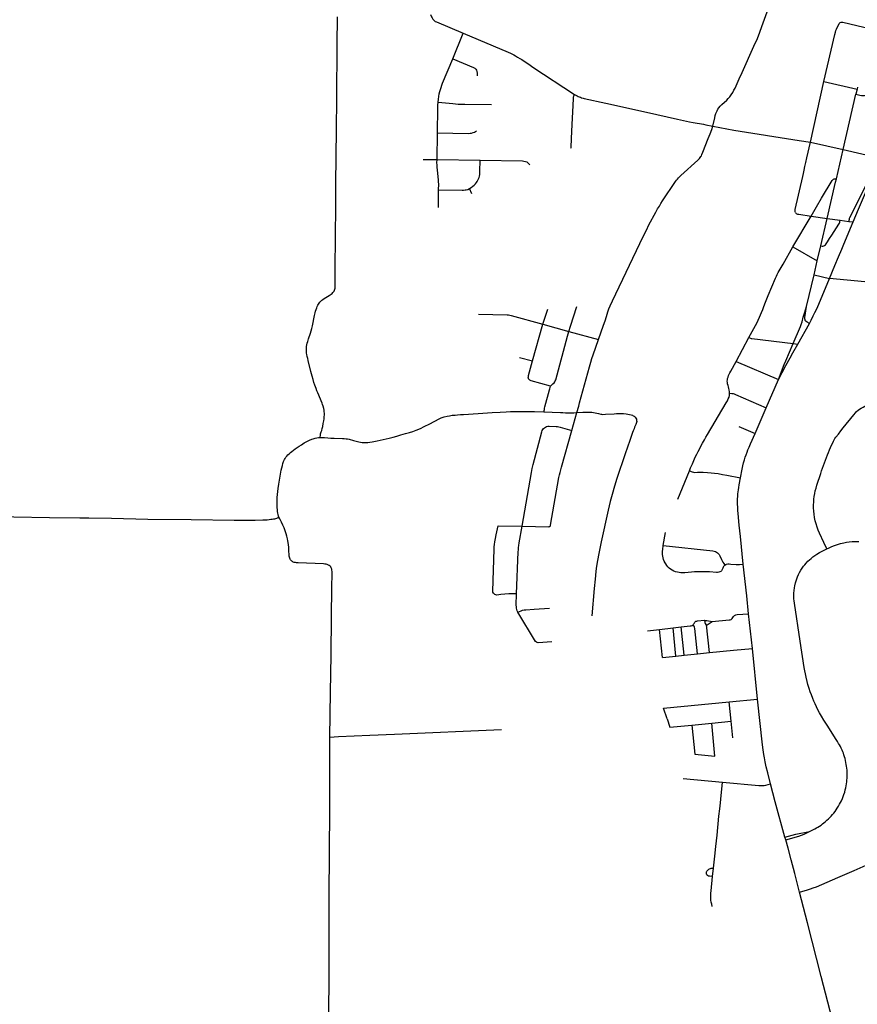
# Model space of a CAD drawing. Extents: x 1410746 to 1533160, y 578873 to 704954.
# Tile 14 of 227: x 1455730 to 1464713, y 593188 to 603743. Entities that reach past the tile are written whole.
import ezdxf

# ---------------------------------------------------------------- set-up
doc = ezdxf.new("R2010")
doc.units = 0
doc.header["$MEASUREMENT"] = 0
doc.layers.add('MC_STREETS', color=254, linetype='CONTINUOUS')

msp = doc.modelspace()

# ---------------------------------------------------------------- linework, layer by layer
at = {"layer": 'MC_STREETS'}
for p, q in [((1460373.607375, 603323.902575), (1460487.431325, 603597.723075)), ((1464210.793525, 602429.23235), (1464352.491925, 603079.055075)), ((1464352.491925, 603079.055075), (1464710.4466, 602998.86755)), ((1464560.471725, 602350.059075), (1464698.187575, 602946.363875)), ((1464710.4466, 602998.86755), (1464698.187575, 602946.363875)), ((1464715.2775, 603019.89725), (1464710.4466, 602998.86755)), ((1460205.569825, 602244.12885), (1460209.574875, 602529.042925)), ((1464488.316125, 602038.510225), (1464560.471725, 602350.059075)), ((1464560.471725, 602350.059075), (1464914.106825, 602268.31935)), ((1460055.327275, 602245.679475), (1460205.569825, 602244.12885)), ((1460205.569825, 602244.12885), (1460667.961675, 602236.57295)), ((1460220.205525, 601728.9079), (1460222.5651, 601918.76035)), ((1460577.805425, 601877.321925), (1460553.887825, 601932.410775)), ((1459113.594275, 601076.27065), (1459119.04105, 601747.71225)), ((1464022.7574, 601307.318325), (1464216.88815, 601638.618775)), ((1464216.88815, 601638.618775), (1464389.3435, 601613.70445)), ((1464321.275075, 601320.32315), (1464389.3435, 601613.70445)), ((1464389.3435, 601613.70445), (1464529.548, 601594.3651)), ((1464529.548, 601594.3651), (1464622.721625, 601581.513025)), ((1464622.721625, 601581.513025), (1464668.8019, 601575.15685)), ((1464022.7574, 601307.318325), (1464283.3328, 601157.3005)), ((1464283.3328, 601157.3005), (1464321.275075, 601320.32315)), ((1464248.857525, 601009.046275), (1464283.3328, 601157.3005)), ((1464169.469675, 600667.235325), (1464248.857525, 601009.046275)), ((1464248.857525, 601009.046275), (1464414.582625, 600968.730675)), ((1464794.082225, 600931.8017), (1464414.582625, 600968.730675)), ((1461339.139775, 600477.78565), (1461393.23315, 600640.880825)), ((1461230.642625, 600084.44915), (1461339.139775, 600477.78565)), ((1461339.139775, 600477.78565), (1461618.69915, 600402.38)), ((1461618.69915, 600402.38), (1461938.543175, 600313.103425)), ((1464075.2337, 600265.006525), (1464199.645775, 600485.795225)), ((1463414.75515, 600080.17415), (1463550.5624, 600336.054625)), ((1464025.977075, 600271.00675), (1464075.2337, 600265.006525)), ((1461091.5212, 600123.069825), (1461230.642625, 600084.44915)), ((1463414.75515, 600080.17415), (1463867.51825, 599884.8657)), ((1463736.145575, 599583.472375), (1463867.51825, 599884.8657)), ((1463615.66715, 599307.193325), (1463736.145575, 599583.472375)), ((1461650.777825, 599340.639125), (1461704.32295, 599532.55835)), ((1463443.958075, 599381.649475), (1463615.66715, 599307.193325)), ((1462786.39795, 598604.05035), (1462911.8874, 598906.44375)), ((1456375.58725, 598403.63295), (1456473.2945, 598402.863775)), ((1460860.8757, 598316.265825), (1461119.1488, 598312.3046)), ((1462632.5155, 598106.40265), (1462655.1655, 598245.18595)), ((1463527.074075, 597565.332425), (1463490.110475, 597906.010075)), ((1463547.294525, 597375.689525), (1463527.074075, 597565.332425)), ((1463587.2047, 597002.149575), (1463547.294525, 597375.689525)), ((1462736.9559, 597223.0082), (1462823.53205, 597233.493675)), ((1462854.808975, 596929.9321), (1462823.53205, 597233.493675)), ((1463127.278675, 596958.096), (1463096.08885, 597256.389475)), ((1462464.099125, 597189.9617), (1462590.82935, 597205.310375)), ((1462590.82935, 597205.310375), (1462736.9559, 597223.0082)), ((1462622.7925, 596905.94965), (1462590.82935, 597205.310375)), ((1462768.334125, 596920.9936), (1462736.9559, 597223.0082)), ((1462622.7925, 596905.94965), (1462768.334125, 596920.9936)), ((1462768.334125, 596920.9936), (1462854.808975, 596929.9321)), ((1462854.808975, 596929.9321), (1462998.38245, 596944.7726)), ((1462998.38245, 596944.7726), (1463127.278675, 596958.096)), ((1463643.87375, 596460.5254), (1463587.2047, 597002.149575)), ((1463339.12645, 596431.769925), (1463643.87375, 596460.5254)), ((1463359.200175, 596222.075375), (1463339.12645, 596431.769925)), ((1462939.451725, 596181.253275), (1463150.995275, 596201.826675)), ((1463150.995275, 596201.826675), (1463359.200175, 596222.075375)), ((1463376.611925, 596043.10235), (1463359.200175, 596222.075375)), ((1462846.051475, 595607.44175), (1463267.256425, 595570.2291)), ((1463832.078475, 595357.35365), (1463781.389075, 595550.49595)), ((1463936.87315, 594981.473275), (1463832.078475, 595357.35365)), ((1463945.49255, 594950.63555), (1463936.87315, 594981.473275)), ((1463160.895575, 594556.6161), (1463171.051825, 594647.501525))]:
    msp.add_line(p, q, dxfattribs=at)
for points in [[(1459119.04105, 601747.71225), (1459120.57255, 601978.336775), (1459125.819, 602570.1301), (1459129.664025, 602891.277025), (1459134.336375, 603478.011525), (1459137.63125, 603773.384875)], [(1460135.6942, 603797.688525), (1460145.657475, 603774.9153), (1460152.688725, 603762.6757), (1460161.02205, 603750.1757), (1460169.6158, 603739.75905), (1460177.949125, 603731.4257), (1460186.542875, 603725.436125), (1460198.261625, 603719.186125), (1460487.431325, 603597.723075)], [(1463163.450775, 602601.93085), (1463183.370675, 602691.354375), (1463189.620675, 602716.6148), (1463195.870675, 602736.9273), (1463201.339425, 602752.291875), (1463208.314175, 602767.207175), (1463218.0061, 602784.0627), (1463228.42275, 602798.64605), (1463243.78735, 602816.8752), (1463261.23525, 602834.58355), (1463312.895525, 602881.394175), (1463329.39955, 602898.951825), (1463344.829, 602917.39605), (1463359.67275, 602937.96895), (1463376.43795, 602962.9027), (1463390.401925, 602986.14605), (1463402.120675, 603008.02105), (1463414.72915, 603035.053775), (1463446.651925, 603109.84395), (1463476.7078, 603175.7965), (1463604.28805, 603459.40245), (1463640.742825, 603543.255525), (1463666.913275, 603609.548925), (1463688.579, 603668.698125), (1463744.5686, 603825.9898)], [(1464352.491925, 603079.055075), (1464470.9023, 603583.903175), (1464477.32845, 603608.075875), (1464483.4836, 603626.769275), (1464489.63875, 603642.499075), (1464496.70575, 603659.14075), (1464513.81835, 603693.192575), (1464519.026675, 603701.786325), (1464523.714175, 603708.55715), (1464530.2246, 603714.286325), (1464538.2737, 603717.4794)], [(1464538.2737, 603717.4794), (1464546.731575, 603718.35435), (1464557.522675, 603716.8961), (1464859.28905, 603646.333125)], [(1460487.431325, 603597.723075), (1460969.5777, 603395.484025), (1460993.86145, 603384.43385), (1461008.64555, 603377.216675), (1461028.399075, 603367.792725), (1461047.39515, 603357.134675), (1461070.065725, 603343.053125), (1461092.9824, 603328.990625), (1461114.152225, 603314.998625), (1461205.329875, 603254.524325), (1461233.95875, 603235.3728), (1461681.66365, 602941.785325)], [(1460216.705725, 602860.94105), (1460219.93435, 602890.4022), (1460223.970125, 602919.0562), (1460229.69425, 602948.2013), (1460235.48175, 602972.05445), (1460241.4307, 602993.275425), (1460249.1387, 603017.298525), (1460257.124825, 603040.562425), (1460265.805375, 603064.173525), (1460373.607375, 603323.902575)], [(1460373.607375, 603323.902575), (1460595.484175, 603229.645), (1460609.580325, 603222.315025), (1460621.13915, 603212.447725), (1460629.032975, 603201.170825), (1460634.107575, 603187.63855), (1460636.9268, 603171.287025), (1460636.644875, 603141.121325)], [(1461641.82165, 602364.6819), (1461643.164675, 602373.076725), (1461643.793175, 602381.6865), (1461649.59115, 602547.74015), (1461667.448875, 602895.6179), (1461668.608475, 602905.358475), (1461670.92765, 602914.635225), (1461673.47875, 602922.52045), (1461681.66365, 602941.785325)], [(1461681.66365, 602941.785325), (1461694.088525, 602934.019775), (1461706.766875, 602926.850875), (1461718.819175, 602921.216025), (1461730.831025, 602916.112), (1461742.923825, 602911.511575), (1461756.6979, 602907.128925), (1461771.098075, 602902.902775), (1461785.02865, 602899.45925), (1462015.6344, 602848.922225), (1462450.456525, 602753.16185), (1462784.310675, 602677.120175), (1462914.779425, 602648.47435), (1462952.53985, 602640.66185), (1463064.35395, 602622.17215), (1463086.88785, 602617.72885), (1463163.450775, 602601.93085)], [(1464698.187575, 602946.363875), (1464738.7428, 602934.462825), (1464758.231225, 602930.31435), (1464773.9835, 602929.273675), (1464789.49035, 602930.059425), (1464816.345925, 602934.991825)], [(1460209.574875, 602529.042925), (1460213.0276, 602796.117975), (1460214.284275, 602826.2334), (1460216.705725, 602860.94105)], [(1460216.705725, 602860.94105), (1460374.12625, 602844.23645), (1460404.211525, 602841.2528), (1460433.79955, 602839.01505), (1460462.641625, 602837.77185), (1460503.915675, 602837.5232), (1460788.752225, 602835.0175)], [(1460209.574875, 602529.042925), (1460541.28915, 602524.35035), (1460559.838425, 602525.347625), (1460576.5926, 602528.139975), (1460593.3609, 602532.319975), (1460606.533175, 602537.631375), (1460616.863125, 602544.585025), (1460627.353875, 602552.0784)], [(1461938.543175, 600313.103425), (1461992.22485, 600469.7398), (1462007.149075, 600515.716075), (1462021.91235, 600561.666875), (1462038.058175, 600610.885625), (1462049.561225, 600642.40085), (1462063.839425, 600675.9898), (1462087.53735, 600727.8127), (1462416.4436, 601417.916875), (1462450.558175, 601487.70855), (1462478.7312, 601543.0927), (1462552.120675, 601680.9377), (1462570.61025, 601714.010625), (1462589.73265, 601745.2834), (1462606.47325, 601771.5165), (1462625.277575, 601800.917075), (1462764.33345, 602008.7859), (1462774.5165, 602023.1252), (1462783.11025, 602034.58355), (1462794.04775, 602047.08355), (1462806.026925, 602059.0627), (1462821.1311, 602073.385625), (1463002.3811, 602236.14605), (1463014.09985, 602247.34395), (1463022.17275, 602256.71895), (1463028.86755, 602266.609975), (1463034.67275, 602275.46895), (1463040.1415, 602284.84395), (1463046.651925, 602297.604375), (1463056.808175, 602321.823125), (1463113.8925, 602468.286675), (1463135.6728, 602520.859825), (1463152.946825, 602567.049075), (1463163.450775, 602601.93085)], [(1463163.450775, 602601.93085), (1463387.64835, 602558.412075), (1464088.74875, 602449.51055), (1464210.793525, 602429.23235)], [(1464048.405875, 601674.9597), (1464046.222725, 601683.356425), (1464045.38305, 601691.585175), (1464045.718925, 601700.31775), (1464046.959675, 601708.755075), (1464127.58065, 602060.5815), (1464135.3835, 602096.0689), (1464142.51265, 602129.658325), (1464150.425275, 602169.589525), (1464159.201475, 602212.592675), (1464170.973775, 602264.03765), (1464210.793525, 602429.23235)], [(1464210.793525, 602429.23235), (1464386.4367, 602390.4821), (1464560.471725, 602350.059075)], [(1460222.5651, 601918.76035), (1460223.543, 601979.324425), (1460222.949025, 602003.38115), (1460221.167025, 602024.7649), (1460209.584175, 602129.6047), (1460206.9112, 602161.977325), (1460205.579325, 602186.195225), (1460205.083025, 602209.9039), (1460205.569825, 602244.12885)], [(1460553.887825, 601932.410775), (1460571.136275, 601942.9225), (1460589.62585, 601957.505825), (1460604.2092, 601970.52665), (1460616.7092, 601983.8079), (1460627.6467, 601997.08915), (1460637.0217, 602009.58915), (1460644.8342, 602022.349575), (1460651.605025, 602036.15165), (1460657.3342, 602051.51625), (1460661.50085, 602066.36), (1460664.36545, 602082.2454), (1460665.92795, 602099.693325), (1460666.4253, 602117.03675), (1460667.961675, 602236.57295)], [(1460667.961675, 602236.57295), (1461121.373225, 602228.495075), (1461137.258625, 602227.453425), (1461155.227375, 602224.068), (1461167.9878, 602218.338825), (1461179.966975, 602210.265925), (1461201.841975, 602186.828425)], [(1464622.721625, 601581.513025), (1464627.566825, 601606.291425), (1464629.92365, 601615.483075), (1464632.737875, 601623.448425), (1464814.22835, 601982.91405), (1464840.648225, 602037.65485), (1464876.70855, 602115.7082)], [(1464668.8019, 601575.15685), (1464726.18175, 601710.8578), (1464799.833825, 601888.27705), (1464818.503075, 601934.903925), (1464832.32305, 601971.115625), (1464844.411325, 602005.153625), (1464855.86335, 602042.05465), (1464868.028, 602082.374875), (1464876.70855, 602115.7082)], [(1464216.88815, 601638.618775), (1464276.02485, 601737.2685), (1464329.970275, 601829.8277), (1464441.656325, 602017.710825), (1464449.321475, 602027.693025), (1464456.265925, 602033.5524), (1464462.99335, 602037.024625), (1464471.4569, 602038.97775), (1464488.316125, 602038.510225)], [(1464389.3435, 601613.70445), (1464480.1373, 602002.085875), (1464488.316125, 602038.510225)], [(1460222.5651, 601918.76035), (1460475.042525, 601914.01625), (1460491.18835, 601915.318325), (1460506.55295, 601917.662075), (1460519.8342, 601920.52665), (1460534.93835, 601924.693325), (1460553.887825, 601932.410775)], [(1464048.405875, 601674.9597), (1464052.100425, 601668.914075), (1464057.4743, 601664.5478), (1464063.8558, 601661.35705), (1464073.092175, 601659.005975), (1464085.43335, 601657.256525), (1464216.88815, 601638.618775)], [(1464321.275075, 601320.32315), (1464335.295725, 601317.130575), (1464343.58555, 601316.978025), (1464352.700125, 601319.06135), (1464360.512625, 601322.9676), (1464370.14805, 601330.519675), (1464379.0022, 601340.1551), (1464393.58555, 601361.24885), (1464416.2418, 601396.4051), (1464438.9847, 601432.455275), (1464515.955625, 601551.154), (1464521.043325, 601560.226375), (1464524.149225, 601568.360625), (1464526.743875, 601577.646725), (1464529.548, 601594.3651)], [(1464414.582625, 600968.730675), (1464472.723675, 601107.0999), (1464511.619475, 601199.4562), (1464546.769625, 601282.628375), (1464568.9186, 601336.908075), (1464668.8019, 601575.15685)], [(1463550.5624, 600336.054625), (1463619.938825, 600464.6901), (1463634.103175, 600491.2844), (1463649.407975, 600523.378375), (1463663.2991, 600553.14505), (1463675.72905, 600580.0284), (1463687.113425, 600606.086), (1463698.854525, 600636.107675), (1463710.128175, 600667.327075), (1463727.404875, 600715.7962), (1463741.208475, 600750.71295), (1463756.957275, 600788.1577), (1463836.2065, 600971.24395), (1463845.7013, 600992.240025), (1463854.313725, 601011.583225), (1463865.75625, 601034.6622), (1463916.490125, 601121.0578), (1464022.7574, 601307.318325)], [(1459101.02215, 600834.397575), (1459106.0836, 600843.808), (1459109.772825, 600854.875725), (1459111.647925, 600865.08955), (1459113.045675, 600878.5285), (1459113.679075, 600893.070175), (1459113.24505, 600987.688225), (1459113.594275, 601076.27065)], [(1464199.645775, 600485.795225), (1464218.269025, 600521.821125), (1464241.01855, 600567.532675), (1464258.596675, 600604.208025), (1464280.7321, 600651.9511), (1464414.582625, 600968.730675)], [(1458907.9499, 599790.205575), (1458895.580125, 599825.144825), (1458886.17645, 599855.32395), (1458877.13395, 599885.6917), (1458867.079225, 599923.032275), (1458853.95165, 599972.87255), (1458823.4049, 600089.43455), (1458818.5894, 600110.2958), (1458814.128225, 600130.919575), (1458809.88845, 600153.282175), (1458807.379275, 600168.633525), (1458805.30235, 600186.68995), (1458804.6513, 600201.663925), (1458805.085325, 600225.53545), (1458806.604425, 600240.5094), (1458808.991575, 600257.00245), (1458812.680825, 600273.92955), (1458818.5402, 600293.894825), (1458827.22075, 600321.6726), (1458848.922125, 600383.30455), (1458856.734625, 600407.8271), (1458863.24505, 600432.7837), (1458869.53845, 600459.693425), (1458892.541925, 600571.02155), (1458898.4013, 600599.01635), (1458903.609625, 600619.849675), (1458908.817975, 600636.55975), (1458915.111375, 600654.137875), (1458921.621775, 600670.1969), (1458927.9152, 600683.217725), (1458932.8039, 600692.1925), (1458940.6546, 600704.421825), (1458949.8336, 600716.42085), (1458959.816225, 600726.837525), (1458970.4499, 600736.169125), (1458981.95165, 600745.0667), (1458996.9256, 600754.832325), (1459048.2128, 600786.423625), (1459059.91135, 600793.730725), (1459071.36555, 600801.722025), (1459080.68875, 600809.180575), (1459089.3016, 600817.971), (1459095.783425, 600826.67265), (1459101.02215, 600834.397575)], [(1461618.69915, 600402.38), (1461637.801375, 600459.310275), (1461706.370175, 600667.703325)], [(1464025.977075, 600271.00675), (1464103.6696, 600453.435875), (1464111.916125, 600475.5713), (1464120.16265, 600502.698025), (1464132.705875, 600553.779875), (1464138.90975, 600576.996075), (1464148.6755, 600607.4094), (1464169.469675, 600667.235325)], [(1464199.645775, 600485.795225), (1464173.723025, 600500.0042), (1464165.372625, 600506.213475), (1464159.163375, 600511.9945), (1464154.881125, 600518.417875), (1464151.88355, 600526.55415), (1464150.598875, 600537.04565), (1464151.186675, 600550.210025), (1464169.469675, 600667.235325)], [(1460648.849775, 600584.77375), (1460959.58085, 600579.4955), (1460972.601675, 600578.71425), (1460985.3621, 600576.630925), (1460999.164175, 600573.505925), (1461339.139775, 600477.78565)], [(1461423.48165, 599813.538525), (1461430.231875, 599822.8201), (1461439.232175, 599832.382925), (1461446.544925, 599838.289375), (1461460.6079, 599851.789825), (1461468.483175, 599861.35265), (1461473.8271, 599870.915475), (1461478.6085, 599883.009625), (1461604.050225, 600349.337825), (1461618.69915, 600402.38)], [(1461704.32295, 599532.55835), (1461725.216975, 599601.023725), (1461735.188275, 599634.926175), (1461841.1691, 600021.81315), (1461855.271225, 600070.813), (1461867.504325, 600110.18075), (1461881.33925, 600151.155325), (1461938.543175, 600313.103425)], [(1463550.5624, 600336.054625), (1463565.614675, 600328.65785), (1463573.312225, 600326.523925), (1463581.3315, 600325.17155), (1464025.977075, 600271.00675)], [(1463867.51825, 599884.8657), (1463928.931175, 600047.230725), (1463944.81305, 600084.639575), (1464025.977075, 600271.00675)], [(1463867.51825, 599884.8657), (1463947.089025, 600036.4495), (1463991.632525, 600118.15985), (1464020.855325, 600170.647425), (1464075.2337, 600265.006525)], [(1461423.48165, 599813.538525), (1461216.249475, 599872.62985), (1461207.761375, 599875.8806), (1461201.801625, 599878.589575), (1461196.925475, 599881.84035), (1461192.2278, 599886.869475), (1461187.895575, 599894.121025), (1461185.7284, 599901.34495), (1461184.4642, 599908.930075), (1461184.8254, 599918.140575), (1461186.8042, 599928.306975), (1461230.642625, 600084.44915)], [(1463343.43725, 599741.284875), (1463342.656, 599755.6078), (1463340.051825, 599773.57655), (1463336.683, 599788.2236), (1463330.773275, 599808.222125), (1463326.236525, 599823.0297), (1463321.809425, 599840.477625), (1463319.465675, 599855.06095), (1463318.684425, 599867.821375), (1463319.465675, 599882.4047), (1463322.06985, 599896.988025), (1463326.496925, 599911.31095), (1463332.2261, 599927.456775), (1463338.215675, 599941.519275), (1463346.2886, 599958.18595), (1463355.445475, 599974.9556), (1463414.75515, 600080.17415)], [(1458997.28755, 599525.0288), (1458996.3324, 599539.845225), (1458994.104425, 599556.91565), (1458990.4152, 599576.229875), (1458984.555825, 599599.23335), (1458978.874875, 599617.651425), (1458972.986575, 599633.113125), (1458927.047125, 599741.811475), (1458917.2815, 599765.683), (1458907.9499, 599790.205575)], [(1461352.80825, 599539.4195), (1461356.6159, 599564.8874), (1461359.470775, 599578.399), (1461362.902475, 599593.7542), (1461410.819275, 599774.12185), (1461414.7626, 599787.3814), (1461418.70025, 599800.88185), (1461423.48165, 599813.538525)], [(1462911.8874, 598906.44375), (1462925.320325, 598939.72755), (1462943.707075, 598982.697725), (1462958.592275, 599016.7835), (1462975.53335, 599052.8685), (1462991.94275, 599086.236575), (1463006.618325, 599115.86995), (1463023.195, 599147.455125), (1463036.22865, 599172.88365), (1463052.2914, 599203.003625), (1463073.493325, 599240.021025), (1463089.270575, 599267.847375), (1463105.156, 599295.45155), (1463306.9789, 599636.336975), (1463319.229825, 599657.208925), (1463329.63515, 599677.4828), (1463336.926825, 599696.2328), (1463341.0935, 599714.20155), (1463342.581675, 599726.67935), (1463343.43725, 599741.284875)], [(1463343.43725, 599741.284875), (1463368.958075, 599737.63905), (1463380.676825, 599735.034875), (1463390.4931, 599732.211525), (1463406.41735, 599726.42855), (1463736.145575, 599583.472375)], [(1458950.777375, 599264.2794), (1458955.086675, 599291.735775), (1458957.426025, 599302.93995), (1458960.750325, 599314.75975), (1458964.3209, 599326.579525), (1458968.496775, 599340.769825), (1458974.13915, 599361.820175), (1458979.347475, 599383.738575), (1458986.143875, 599415.314325), (1458991.116975, 599444.168475), (1458994.0388, 599465.472525), (1458996.274575, 599486.169125), (1458997.57665, 599508.52155), (1458997.28755, 599525.0288)], [(1459508.665175, 599217.700975), (1459562.495275, 599229.0213), (1459627.5412, 599243.3482), (1459692.964025, 599258.4484), (1459734.630675, 599269.125475), (1459774.2057, 599279.76995), (1459819.005675, 599292.04215), (1459865.90715, 599305.469425), (1459910.3516, 599318.663875), (1459946.94375, 599330.353775), (1459981.53215, 599342.969425), (1460010.004375, 599354.080525), (1460034.370275, 599364.6984), (1460061.046025, 599376.9972), (1460083.589025, 599388.3963), (1460115.099425, 599404.80255), (1460189.5435, 599444.3925), (1460221.4627, 599459.9833), (1460251.671025, 599473.524975), (1460283.9627, 599484.9833), (1460313.79735, 599492.8234), (1460339.318175, 599497.5109), (1460369.526525, 599501.937975), (1460399.73485, 599505.3234), (1460423.693175, 599507.66715), (1460455.724425, 599510.531725), (1460489.498625, 599511.989825), (1460646.60985, 599522.5109), (1460797.911925, 599532.66715), (1460882.508, 599537.475075), (1460946.60985, 599540.74005), (1460992.964025, 599542.04215), (1461147.130675, 599542.562975), (1461249.995275, 599541.781725), (1461352.80825, 599539.4195)], [(1461352.80825, 599539.4195), (1461528.3255, 599532.572425), (1461553.233825, 599531.39875), (1461584.2301, 599529.9103), (1461607.0483, 599529.1497), (1461626.253625, 599528.95955), (1461652.6847, 599529.53), (1461673.2211, 599530.2906), (1461704.32295, 599532.55835)], [(1461704.32295, 599532.55835), (1461770.020325, 599535.620675), (1461805.566975, 599536.327075), (1461853.08625, 599536.4613), (1461867.5553, 599535.759675), (1461882.449525, 599533.773775), (1461901.741075, 599530.085675), (1461918.59205, 599526.2772), (1461936.352425, 599521.5747), (1461961.176125, 599514.62405), (1461970.68005, 599513.063725), (1461981.886175, 599512.354475), (1462013.299, 599513.64465), (1462104.965675, 599519.373825), (1462130.2261, 599520.4155), (1462152.88235, 599520.936325), (1462177.621925, 599520.936325), (1462205.4865, 599520.155075), (1462232.56985, 599517.811325), (1462252.621925, 599515.20715), (1462269.74405, 599512.25415), (1462286.720875, 599507.683475), (1462300.1337, 599502.92245), (1462308.921325, 599498.32445), (1462319.803175, 599491.672175), (1462329.99575, 599483.092175), (1462337.694575, 599472.3605), (1462343.50735, 599460.51965)], [(1462343.50735, 599460.51965), (1462346.326575, 599447.864275), (1462346.793175, 599436.666025), (1462345.160075, 599424.76785), (1462341.360925, 599413.65455), (1462337.461275, 599403.7711), (1462325.0965, 599375.7754), (1462318.41455, 599358.40975), (1462309.951025, 599335.623275), (1462303.4406, 599317.82815), (1462271.973575, 599230.805575), (1462223.033725, 599089.72075), (1462133.743875, 598823.3655), (1462108.562125, 598743.175375), (1462082.737475, 598651.812525), (1462063.206225, 598578.2448), (1462042.198175, 598486.83265), (1461965.33295, 598145.95315), (1461950.141975, 598074.7726), (1461939.688975, 598020.71415), (1461927.8834, 597946.4086), (1461916.93885, 597883.58335), (1461909.5604, 597832.368075), (1461903.484, 597783.322925), (1461899.794775, 597745.779525), (1461890.4121, 597644.076225), (1461864.970075, 597353.700925)], [(1461119.1488, 598312.3046), (1461217.23765, 598887.7933), (1461226.513225, 598933.70845), (1461236.495875, 598974.507075), (1461330.72195, 599326.681525), (1461334.8109, 599338.823825), (1461340.9216, 599350.770075), (1461348.9511, 599360.969725), (1461358.2827, 599369.650275), (1461368.26535, 599375.943675), (1461380.85215, 599381.58605), (1461394.601825, 599385.246), (1461409.06395, 599386.577375), (1461485.018825, 599383.32215), (1461498.9077, 599382.020075), (1461513.230625, 599379.849925), (1461525.817425, 599376.594725), (1461650.777825, 599340.639125)], [(1461422.5558, 598324.0355), (1461513.2503, 598835.072125), (1461519.31265, 598864.31405), (1461524.661775, 598889.276675), (1461531.79395, 598916.02235), (1461540.352575, 598946.3341), (1461650.777825, 599340.639125)], [(1458509.88225, 598408.9583), (1458505.2843, 598422.59745), (1458500.615025, 598439.010675), (1458497.785175, 598453.72595), (1458495.2383, 598471.2711), (1458493.681875, 598491.08015), (1458492.126325, 598510.8444), (1458491.131, 598532.077825), (1458490.303425, 598560.584), (1458490.239625, 598593.35905), (1458491.35385, 598620.768475), (1458493.880225, 598653.171), (1458497.76, 598686.1467), (1458502.803425, 598719.17775), (1458509.834675, 598763.448575), (1458535.771775, 598912.730725), (1458541.6055, 598940.792325), (1458546.813825, 598963.9694), (1458552.5119, 598985.784525), (1458559.16495, 599005.38225), (1458568.70455, 599026.915975), (1458576.76175, 599040.2715), (1458585.095075, 599051.99025), (1458594.470075, 599063.9694), (1458606.66255, 599077.546175), (1458619.990925, 599090.5319), (1458634.88485, 599103.75345), (1458648.897175, 599115.5319), (1458665.651575, 599127.975375), (1458684.313825, 599141.834), (1458704.55535, 599155.893075), (1458727.7238, 599171.638625), (1458752.022175, 599187.4069), (1458781.611325, 599205.7801), (1458802.74825, 599217.6033), (1458822.944, 599228.368775), (1458839.1565, 599236.169125), (1458862.811025, 599245.93475), (1458878.5159, 599251.7316), (1458897.316225, 599257.00245), (1458915.7624, 599260.474675), (1458934.1558, 599262.6788), (1458950.777375, 599264.2794)], [(1458950.777375, 599264.2794), (1458969.73425, 599264.197825), (1459000.6444, 599262.7083), (1459034.377775, 599260.093225), (1459068.5402, 599257.8705), (1459102.17735, 599256.351425), (1459193.10615, 599254.181275), (1459210.03325, 599253.0962), (1459229.5058, 599251.18815), (1459245.623525, 599248.755925), (1459264.0697, 599244.632675), (1459308.3635, 599233.328125)], [(1459308.3635, 599233.328125), (1459367.55695, 599217.9843), (1459385.229175, 599214.4589), (1459403.892375, 599211.4207), (1459424.60875, 599209.90245), (1459445.77605, 599209.467575), (1459464.43925, 599210.55265), (1459486.472425, 599213.7662), (1459508.665175, 599217.700975)], [(1463459.086625, 598833.63765), (1463477.1048, 598923.6688), (1463485.43815, 598961.95005), (1463492.990225, 598992.679225), (1463502.365225, 599025.491725), (1463510.69855, 599051.793825), (1463520.333975, 599079.6584), (1463529.9694, 599105.960475), (1463539.6048, 599130.43965), (1463551.8444, 599160.387575), (1463567.395575, 599195.711975), (1463615.66715, 599307.193325)], [(1462911.8874, 598906.44375), (1462942.416475, 598894.5438), (1462955.536025, 598891.50295), (1462967.668025, 598890.36045), (1462998.766075, 598891.801275), (1463027.6623, 598892.282875), (1463059.603975, 598891.4188), (1463105.558525, 598889.458475), (1463145.190825, 598886.33475), (1463180.240775, 598882.174775), (1463219.965075, 598876.768325), (1463266.51235, 598868.898325), (1463312.5533, 598860.743125), (1463459.086625, 598833.63765)], [(1463490.110475, 597906.010075), (1463458.707675, 598201.2953), (1463445.94725, 598324.993225), (1463434.488925, 598451.2953), (1463431.88475, 598482.805725), (1463429.858225, 598517.48885), (1463428.499325, 598550.774475), (1463428.499325, 598576.555725), (1463429.04555, 598604.2121), (1463430.843075, 598636.711975), (1463432.4876, 598659.073275), (1463434.749325, 598681.503625), (1463437.613925, 598702.597375), (1463441.4068, 598728.4391), (1463446.184975, 598757.97655), (1463459.086625, 598833.63765)], [(1453736.935675, 598433.778125), (1453944.4201, 598433.5301), (1454544.466725, 598424.157075), (1455360.872975, 598417.64665), (1455668.650875, 598412.678475), (1456050.97715, 598406.188325), (1456375.58725, 598403.63295)], [(1456473.2945, 598402.863775), (1456715.492, 598398.439525), (1457106.007075, 598390.534575)], [(1457106.007075, 598390.534575), (1457569.166025, 598385.876525), (1458028.595975, 598378.623225), (1458097.555875, 598379.010375), (1458184.57845, 598378.142325), (1458254.022875, 598378.57635), (1458338.4805, 598380.11525), (1458362.69925, 598381.1569), (1458384.053425, 598382.459), (1458405.7156, 598384.65275), (1458423.510725, 598387.0399), (1458437.83365, 598389.21005), (1458450.637475, 598391.380175), (1458464.522175, 598393.917325), (1458476.76175, 598397.042325), (1458488.397875, 598400.9288), (1458509.88225, 598408.9583)], [(1459059.60345, 597883.622475), (1459050.385725, 597891.541925), (1459041.868325, 597896.795875), (1459028.80435, 597902.228425), (1459018.303475, 597905.2641), (1459003.770175, 597907.5328), (1458987.74215, 597909.188125), (1458715.3944, 597921.111075), (1458700.20345, 597922.19615), (1458688.267675, 597923.281225), (1458675.24685, 597925.668375), (1458664.179125, 597929.574625), (1458656.58365, 597933.480875), (1458648.5863, 597938.92375), (1458642.226075, 597944.880425), (1458634.88225, 597953.880175), (1458630.541975, 597961.475675), (1458626.85275, 597970.156225), (1458624.031575, 597979.704825), (1458621.6444, 597993.3767), (1458619.691275, 598009.218725), (1458617.304125, 598045.894075), (1458615.134, 598087.1267), (1458612.74685, 598112.73435), (1458609.70865, 598137.69095), (1458606.887475, 598158.09025), (1458603.198225, 598176.97045), (1458595.385725, 598207.786425), (1458589.092325, 598230.7899), (1458582.147875, 598251.623225), (1458574.335375, 598272.8906), (1458565.2208, 598296.111075), (1458552.851, 598323.454825), (1458537.660025, 598356.006925), (1458525.9805, 598378.0319), (1458518.168, 598392.61525), (1458509.88225, 598408.9583)], [(1460817.691775, 597586.6379), (1460810.339225, 597594.949475), (1460805.224425, 597604.859425), (1460803.306375, 597618.2858), (1460818.197975, 598065.6526), (1460819.576225, 598092.401625), (1460822.180375, 598116.880775), (1460826.867875, 598144.224525), (1460833.812325, 598182.853), (1460841.1908, 598220.005775), (1460860.8757, 598316.265825)], [(1461059.686275, 597588.236275), (1461076.245025, 598037.39105), (1461077.6339, 598061.349375), (1461079.71725, 598083.918825), (1461082.84225, 598108.224375), (1461087.0089, 598133.918825), (1461119.1488, 598312.3046)], [(1461119.1488, 598312.3046), (1461403.08645, 598308.11185), (1461408.974275, 598308.576675), (1461414.014475, 598309.8751), (1461418.27085, 598312.45025), (1461420.904875, 598317.408425), (1461422.5558, 598324.0355)], [(1462670.275925, 597892.34015), (1462659.078, 597908.22555), (1462651.2655, 597922.02765), (1462642.67175, 597939.21515), (1462635.900925, 597957.704725), (1462630.692575, 597975.15265), (1462627.04675, 597992.34015), (1462624.703, 598010.048475), (1462623.661325, 598025.9339), (1462624.182175, 598044.6839), (1462626.2655, 598063.173475), (1462632.5155, 598106.40265)], [(1462632.5155, 598106.40265), (1463164.025925, 598049.892225), (1463178.93045, 598046.470225), (1463192.2117, 598042.043125), (1463203.670025, 598035.793125), (1463212.5242, 598029.0223), (1463221.8992, 598019.907725), (1463230.49295, 598008.449375), (1463236.74295, 597996.730625), (1463256.013775, 597955.845225), (1463264.0867, 597941.001475), (1463270.857525, 597929.0223), (1463279.972125, 597913.918125), (1463292.627725, 597897.0032)], [(1464200.8795, 595042.066075), (1464220.777825, 595050.63725), (1464241.695325, 595060.346975), (1464258.798675, 595069.38725), (1464275.465325, 595078.935875), (1464290.7431, 595088.13725), (1464306.88895, 595098.380325), (1464324.25005, 595110.01225), (1464339.87505, 595121.123375), (1464354.572425, 595132.408525), (1464368.5209, 595144.21365), (1464386.79865, 595160.30825), (1464403.0695, 595175.116425), (1464417.3056, 595189.35255), (1464432.7652, 595205.4137), (1464447.20755, 595222.22715), (1464460.542075, 595238.142575), (1464473.90825, 595256.03595), (1464485.5521, 595271.561125), (1464498.2084, 595290.3942), (1464511.139075, 595311.343775), (1464522.51395, 595331.71365), (1464532.864525, 595350.9243), (1464542.573, 595370.341275), (1464552.37505, 595392.47755), (1464561.70885, 595416.145125), (1464569.736175, 595438.8317), (1464577.37505, 595463.13725), (1464584.1459, 595487.0956), (1464589.473625, 595509.335975), (1464593.7729, 595529.97245), (1464596.9995, 595551.2681), (1464599.804575, 595571.76655), (1464601.954725, 595591.763125), (1464603.24225, 595610.647125), (1464603.888575, 595632.62205), (1464604.10435, 595654.8454), (1464603.673725, 595679.390925), (1464602.43615, 595699.7018), (1464600.465325, 595720.94975), (1464598.07405, 595739.656775), (1464595.063925, 595759.867575), (1464591.19285, 595780.94335), (1464586.457825, 595802.25105), (1464581.297825, 595822.6761), (1464575.7088, 595841.37775), (1464569.234575, 595861.2321), (1464563.2068, 595878.66955), (1464556.848875, 595895.0942), (1464549.423675, 595913.310875), (1464539.448425, 595935.07345), (1464531.439375, 595951.934575), (1464522.637325, 595967.826925), (1464512.220675, 595985.014425), (1464499.739875, 596005.11625), (1464486.5507, 596026.13645), (1464387.796475, 596181.36275), (1464353.5607, 596234.6184), (1464327.819975, 596277.519625), (1464307.975, 596312.761575), (1464291.169525, 596345.000625), (1464274.353575, 596378.28935), (1464259.99895, 596409.049325), (1464247.700425, 596437.0626), (1464235.666925, 596466.630575), (1464220.1795, 596505.17705), (1464208.2427, 596537.917975), (1464195.910475, 596575.25725), (1464183.5791, 596615.6768), (1464174.345525, 596650.217175), (1464163.3688, 596694.810125), (1464156.19115, 596729.331175), (1464150.02035, 596762.242125), (1464144.165275, 596798.061475), (1464099.74515, 597080.892675), (1464038.68905, 597487.06325), (1464035.4075, 597512.082775), (1464033.738925, 597536.110275), (1464032.724125, 597566.892525), (1464033.058825, 597594.3385), (1464035.06815, 597623.139), (1464038.39565, 597651.08985), (1464043.0203, 597674.873775), (1464050.438975, 597704.88575), (1464059.80955, 597737.013375), (1464072.20935, 597769.18585), (1464082.917275, 597793.947925), (1464094.5678, 597816.916075), (1464108.027725, 597840.471), (1464121.634725, 597862.3749), (1464137.10325, 597883.2238), (1464149.8405, 597900.318525), (1464165.156825, 597917.9656), (1464182.882875, 597937.363925), (1464200.22785, 597953.70825), (1464217.062025, 597968.859), (1464237.178075, 597985.2871), (1464255.9003, 597999.233125), (1464279.5925, 598014.6659), (1464305.66445, 598030.3759), (1464329.41805, 598042.124525), (1464358.2661, 598056.679475), (1464386.105625, 598069.3795)], [(1464386.105625, 598069.3795), (1464387.514725, 598070.022325), (1464412.06395, 598081.3988), (1464440.205775, 598093.9728), (1464468.64695, 598105.948025), (1464500.38135, 598117.3245), (1464531.217575, 598126.9047), (1464568.31, 598135.92815), (1464597.927125, 598142.0035), (1464626.02195, 598146.267875), (1464656.064975, 598149.044975), (1464690.861775, 598150.91665), (1464729.571375, 598150.91665)], [(1459057.708925, 596053.371425), (1459063.04795, 596533.235175), (1459069.822825, 596932.049975), (1459075.5735, 597343.2424), (1459077.83355, 597652.774375), (1459080.074075, 597809.8965), (1459079.6101, 597826.59975), (1459078.21815, 597841.215125), (1459075.898275, 597854.438525), (1459071.72245, 597865.806025), (1459065.458725, 597876.245575), (1459059.60345, 597883.622475)], [(1463292.627725, 597897.0032), (1463284.3992, 597889.438975), (1463279.190875, 597881.626475), (1463275.284625, 597873.293125), (1463270.597125, 597861.8348), (1463264.86795, 597847.7723), (1463260.440875, 597841.001475), (1463255.165325, 597835.319625), (1463247.71325, 597828.90985), (1463238.30545, 597823.55355), (1463226.5867, 597819.907725), (1463214.54795, 597818.639525), (1463203.550925, 597818.12935), (1463128.144925, 597822.906575), (1463063.30545, 597825.11605), (1463008.357525, 597825.636875), (1462966.170025, 597823.813975), (1462934.85925, 597822.02765), (1462864.0867, 597814.438975), (1462840.588425, 597813.173475), (1462818.713425, 597814.21515), (1462801.2655, 597816.03805), (1462783.557175, 597819.6839), (1462764.025925, 597825.15265), (1462745.275925, 597832.4443), (1462727.04675, 597841.5589), (1462710.6405, 597852.235975), (1462695.0155, 597864.9964), (1462681.73425, 597877.7568), (1462670.275925, 597892.34015)], [(1463292.627725, 597897.0032), (1463301.065875, 597902.199375), (1463310.701275, 597905.845225), (1463323.7451, 597908.22585), (1463337.2633, 597908.735975), (1463356.946675, 597907.459475), (1463415.35285, 597902.4416), (1463430.753375, 597901.67855), (1463447.958475, 597902.782275), (1463490.110475, 597906.010075)], [(1461059.686275, 597588.236275), (1461001.185625, 597587.596925), (1460975.611575, 597586.6379), (1460889.299125, 597579.9247), (1460848.38065, 597575.768925), (1460835.593625, 597576.72795), (1460826.00335, 597580.244375), (1460817.691775, 597586.6379)], [(1461073.2386, 597390.3425), (1461065.6865, 597404.925825), (1461059.95735, 597420.2904), (1461057.6136, 597433.832075), (1461056.3115, 597447.63415), (1461055.8548, 597465.096275), (1461059.686275, 597588.236275)], [(1461073.2386, 597390.3425), (1461107.09275, 597407.269575), (1461122.45735, 597412.2175), (1461139.64485, 597415.863325), (1461157.353175, 597418.207075), (1461247.196925, 597424.7175), (1461410.21775, 597435.394575)], [(1461436.51985, 597074.457075), (1461291.728175, 597064.56125), (1461280.26985, 597065.863325), (1461271.15525, 597070.2904), (1461263.08235, 597078.1029), (1461073.2386, 597390.3425)], [(1463156.547025, 597290.482525), (1463339.373325, 597308.045675), (1463350.297025, 597309.753375), (1463358.36995, 597312.878375), (1463363.8387, 597318.0867), (1463370.0887, 597325.378375), (1463384.617075, 597346.7076), (1463394.5129, 597356.0826), (1463401.54415, 597361.030525), (1463411.439975, 597364.41595), (1463426.15745, 597366.69325), (1463547.294525, 597375.689525)], [(1462823.53205, 597233.493675), (1462921.369825, 597245.3431), (1462931.547025, 597246.99295), (1462940.4012, 597250.638775), (1462952.1596, 597257.598275)], [(1462952.1596, 597257.598275), (1462957.849125, 597263.920025), (1462962.61165, 597271.167625), (1462969.828275, 597283.451275), (1462975.036625, 597289.18045), (1462982.328275, 597293.607525), (1462990.661625, 597296.732525), (1462999.7762, 597298.55545), (1463075.036625, 597305.326275)], [(1462998.38245, 596944.7726), (1462970.216475, 597218.07295), (1462967.74495, 597230.847125), (1462962.98925, 597240.372625), (1462952.1596, 597257.598275)], [(1463075.036625, 597305.326275), (1463084.672025, 597304.0242), (1463097.692875, 597301.68045), (1463156.547025, 597290.482525)], [(1463075.036625, 597305.326275), (1463079.24185, 597280.838175), (1463082.35155, 597269.78335), (1463087.50305, 597261.197525), (1463096.08885, 597256.389475)], [(1463096.08885, 597256.389475), (1463105.79935, 597257.7632), (1463113.61185, 597261.40905), (1463156.547025, 597290.482525)], [(1463127.278675, 596958.096), (1463385.158025, 596984.75175), (1463587.2047, 597002.149575)], [(1462672.02065, 596249.492425), (1462633.4183, 596362.10255), (1463339.12645, 596431.769925)], [(1463781.389075, 595550.49595), (1463751.9582, 595669.487825), (1463737.11445, 595733.550325), (1463725.6561, 595787.456575), (1463716.80195, 595831.206575), (1463710.55195, 595866.362825), (1463703.5207, 595914.279475), (1463696.48945, 595970.529475), (1463643.87375, 596460.5254)], [(1462672.02065, 596249.492425), (1462703.10515, 596158.2677), (1462939.451725, 596181.253275)], [(1462939.451725, 596181.253275), (1462970.621275, 595868.94745), (1463184.596975, 595848.548125), (1463150.995275, 596201.826675)], [(1459057.708925, 596053.371425), (1459148.56705, 596057.478875), (1459484.809775, 596071.86065), (1459749.3483, 596084.5622), (1460897.173975, 596135.6407)], [(1459049.890725, 593777.01995), (1459049.037675, 594300.5439), (1459053.811275, 594861.031425), (1459055.7281, 595230.7402), (1459057.153225, 595517.68455), (1459057.708925, 596053.371425)], [(1463171.051825, 594647.501525), (1463185.374725, 594776.9286), (1463195.530975, 594879.7932), (1463209.07265, 595001.14735), (1463229.38515, 595203.4911), (1463238.76015, 595284.4807), (1463242.405975, 595317.2932), (1463245.8538, 595348.2087), (1463253.8919, 595427.1597), (1463259.8539, 595493.595275), (1463267.256425, 595570.2291)], [(1463267.256425, 595570.2291), (1463655.30065, 595533.9978), (1463675.6561, 595532.769075), (1463692.9892, 595532.5837), (1463712.813825, 595534.43495), (1463731.6765, 595537.7442), (1463781.389075, 595550.49595)], [(1463936.87315, 594981.473275), (1464054.70195, 595013.247225), (1464200.8795, 595042.066075)], [(1463945.49255, 594950.63555), (1464085.256875, 594991.372675), (1464113.034075, 595000.40025), (1464144.63065, 595013.247225), (1464200.8795, 595042.066075)], [(1464093.28295, 594389.4063), (1464043.3539, 594588.474125), (1464004.030975, 594736.651225), (1463970.437225, 594861.3908), (1463945.49255, 594950.63555)], [(1464093.28295, 594389.4063), (1464179.812225, 594414.5158), (1464210.5414, 594424.411625), (1464241.01015, 594435.869975), (1464273.6326, 594448.98565), (1464503.77055, 594546.807475), (1464680.8539, 594623.630375), (1464839.70805, 594692.901225), (1465010.19335, 594766.4547), (1465036.642775, 594776.670525), (1465063.79285, 594785.11615), (1465084.636725, 594790.3009), (1465106.955275, 594794.46565), (1465131.694875, 594796.8528), (1465156.43445, 594797.937875), (1465176.61675, 594797.937875), (1465201.356325, 594796.201775), (1466230.870225, 594696.375375), (1466428.982725, 594674.615675), (1466834.2378, 594635.250125)], [(1463160.895575, 594556.6161), (1463126.400875, 594560.1747), (1463116.76545, 594562.51845), (1463107.13005, 594568.247625), (1463100.619625, 594575.7997), (1463096.45295, 594586.7372), (1463095.593375, 594596.385775), (1463096.89545, 594607.5837), (1463099.76005, 594615.135775), (1463105.749625, 594623.2087), (1463112.718475, 594629.7932), (1463119.3026, 594634.900525), (1463128.083075, 594640.20985), (1463137.19765, 594644.376525), (1463145.593375, 594646.906625), (1463154.401975, 594648.098775), (1463171.051825, 594647.501525)], [(1463157.9547, 594235.7572), (1463151.09035, 594261.886325), (1463146.387225, 594283.058575), (1463143.28615, 594304.37835), (1463141.46325, 594328.857525), (1463140.682, 594354.11795), (1463141.984075, 594378.857525), (1463144.32405, 594403.940625), (1463160.895575, 594556.6161)], [(1464706.764325, 592173.88835), (1464641.3015, 592322.18585), (1464624.634825, 592362.550425), (1464613.440675, 592393.395525), (1464598.853575, 592436.24835), (1464587.916075, 592473.227525), (1464574.899, 592519.176775), (1464563.18025, 592564.489275), (1464326.721925, 593485.0622), (1464179.812225, 594060.869975), (1464093.28295, 594389.4063)], [(1459046.0154, 593002.396025), (1459048.427425, 593563.019075), (1459049.890725, 593777.01995)]]:
    msp.add_lwpolyline(points, dxfattribs=at)
msp.add_lwpolyline([(1464386.105625, 598069.3795), (1464354.83925, 598137.2751), (1464307.836525, 598239.3425, -0.100653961), (1464243.977825, 598510.94065, -0.0876552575), (1464279.067, 598751.96325), (1464320.355725, 598876.637325, -0.0174444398), (1464404.71185, 599104.915675, -0.0080434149), (1464448.93015, 599208.077975, -0.0550906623), (1464483.223325, 599266.6887), (1464509.482, 599301.410925), (1464536.209475, 599335.41205), (1464562.867425, 599368.4682), (1464675.71465, 599507.791125), (1464692.85875, 599528.190425), (1464705.662575, 599541.6453), (1464721.9386, 599555.534175), (1464736.69555, 599566.6019), (1464754.7077, 599578.53765), (1464774.455975, 599590.473425), (1464793.57655, 599600.8439), (1464812.9738, 599610.67165)], format="xyb", dxfattribs=at)

doc.saveas('drawing.dxf')
